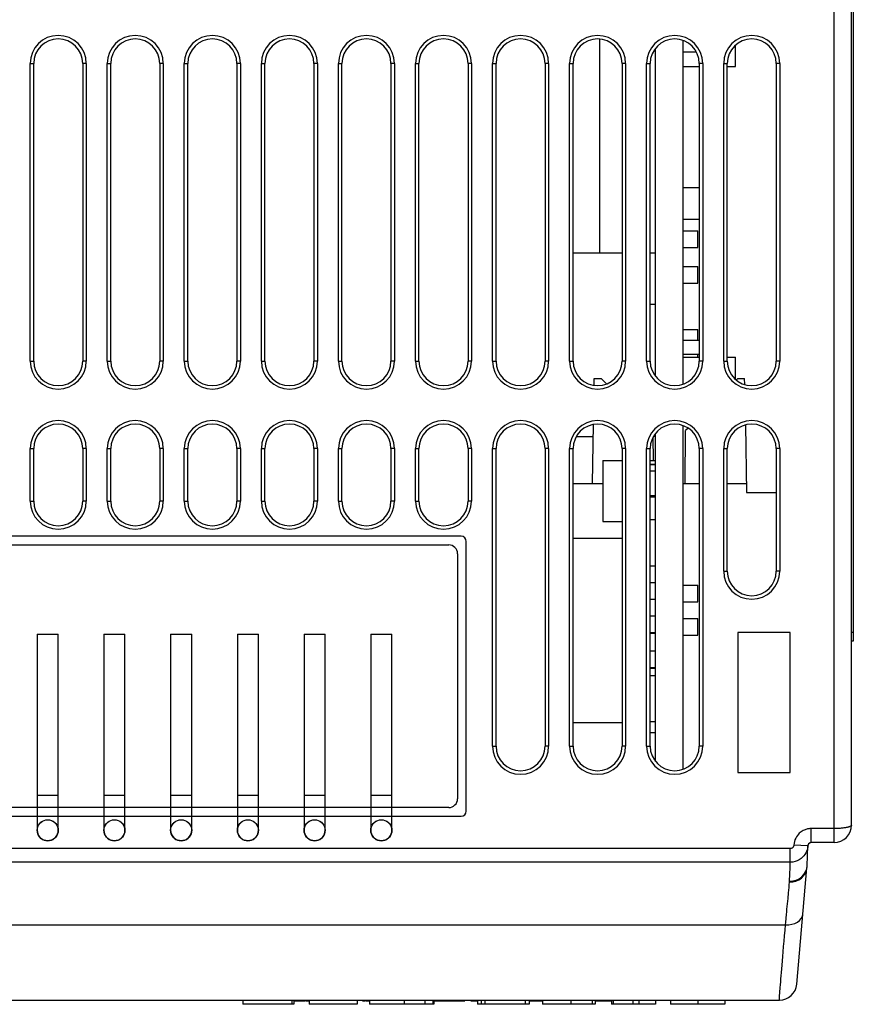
# Model space of a CAD drawing. Extents: x -840 to -217, y -121 to 557.
# Tile 2 of 145: x -584 to -537, y -121 to -65. Entities that reach past the tile are written whole.
import ezdxf

# ---------------------------------------------------------------- set-up
doc = ezdxf.new("R2010")
doc.units = 0
doc.header["$LTSCALE"] = 23.1
doc.layers.add('R912005577_AM_0', color=7, linetype='CONTINUOUS')

msp = doc.modelspace()

# ---------------------------------------------------------------- linework, layer by layer
at = {"layer": 'R912005577_AM_0', "color": 7}
for p, q in [((-537.637, -111.714), (-537.637, -14.714)), ((-536.637, -110.714), (-536.637, -14.714)), ((-536.537, -60.214), (-536.537, -100.214)), ((-551.037, -65.823), (-551.037, -78.034)), ((-551.037, -65.823), (-551.037, -78.034)), ((-547.837, -85.074), (-547.837, -66.353)), ((-547.837, -85.074), (-547.837, -66.353)), ((-546.267, -65.896), (-546.267, -85.532)), ((-546.267, -65.896), (-546.267, -85.532)), ((-543.267, -67.384), (-543.267, -66.171)), ((-546.267, -66.559), (-545.557, -66.559)), ((-545.557, -66.468), (-545.557, -66.559)), ((-583.537, -84.214), (-583.537, -67.214)), ((-583.537, -67.214), (-583.337, -67.214)), ((-583.337, -84.214), (-583.337, -67.214)), ((-580.337, -67.214), (-580.537, -67.214)), ((-580.537, -67.214), (-580.537, -84.214)), ((-580.337, -67.214), (-580.337, -84.214)), ((-579.137, -67.214), (-578.937, -67.214)), ((-579.137, -84.214), (-579.137, -67.214)), ((-578.937, -84.214), (-578.937, -67.214)), ((-575.937, -67.214), (-576.137, -67.214)), ((-576.137, -67.214), (-576.137, -84.214)), ((-575.937, -67.214), (-575.937, -84.214)), ((-574.737, -67.214), (-574.537, -67.214)), ((-574.737, -84.214), (-574.737, -67.214)), ((-574.537, -84.214), (-574.537, -67.214)), ((-571.537, -67.214), (-571.737, -67.214)), ((-571.737, -67.214), (-571.737, -84.214)), ((-571.537, -67.214), (-571.537, -84.214)), ((-570.337, -67.214), (-570.137, -67.214)), ((-570.337, -84.214), (-570.337, -67.214)), ((-570.137, -84.214), (-570.137, -67.214)), ((-567.137, -67.214), (-567.337, -67.214)), ((-567.337, -67.214), (-567.337, -84.214)), ((-567.137, -67.214), (-567.137, -84.214)), ((-565.937, -67.214), (-565.737, -67.214)), ((-565.937, -84.214), (-565.937, -67.214)), ((-565.737, -84.214), (-565.737, -67.214)), ((-562.737, -67.214), (-562.937, -67.214)), ((-562.937, -67.214), (-562.937, -84.214)), ((-562.737, -67.214), (-562.737, -84.214)), ((-561.537, -67.214), (-561.337, -67.214)), ((-561.537, -84.214), (-561.537, -67.214)), ((-561.337, -84.214), (-561.337, -67.214)), ((-558.337, -67.214), (-558.537, -67.214)), ((-558.537, -67.214), (-558.537, -84.214)), ((-558.337, -67.214), (-558.337, -84.214)), ((-557.137, -67.214), (-556.937, -67.214)), ((-557.137, -84.214), (-557.137, -67.214)), ((-556.937, -84.214), (-556.937, -67.214)), ((-553.937, -67.214), (-554.137, -67.214)), ((-554.137, -67.214), (-554.137, -84.214)), ((-553.937, -67.214), (-553.937, -84.214)), ((-552.737, -67.214), (-552.537, -67.214)), ((-552.737, -84.214), (-552.737, -67.214)), ((-552.537, -84.214), (-552.537, -67.214)), ((-549.537, -67.214), (-549.737, -67.214)), ((-549.737, -67.214), (-549.737, -84.214)), ((-549.537, -67.214), (-549.537, -84.214)), ((-548.337, -67.214), (-548.137, -67.214)), ((-548.337, -84.214), (-548.337, -67.214)), ((-548.137, -84.214), (-548.137, -67.214)), ((-546.267, -67.384), (-545.337, -67.384)), ((-545.137, -67.214), (-545.337, -67.214)), ((-545.337, -67.214), (-545.337, -84.214)), ((-545.137, -67.214), (-545.137, -84.214)), ((-543.937, -67.214), (-543.737, -67.214)), ((-543.937, -84.214), (-543.937, -67.214)), ((-543.737, -84.214), (-543.737, -67.214)), ((-543.737, -67.384), (-543.267, -67.384)), ((-540.737, -67.214), (-540.937, -67.214)), ((-540.937, -67.214), (-540.937, -84.214)), ((-540.737, -67.214), (-540.737, -84.214)), ((-545.337, -74.314), (-546.267, -74.314)), ((-546.267, -76.114), (-545.337, -76.114)), ((-546.267, -76.778), (-545.417, -76.778)), ((-545.417, -77.728), (-545.417, -76.778)), ((-552.537, -78.034), (-551.037, -78.034)), ((-552.537, -78.034), (-551.037, -78.034)), ((-551.037, -78.034), (-549.737, -78.034)), ((-551.037, -78.034), (-549.737, -78.034)), ((-548.137, -78.034), (-547.837, -78.034)), ((-548.137, -78.034), (-547.837, -78.034)), ((-546.267, -77.728), (-545.417, -77.728)), ((-546.267, -78.809), (-545.417, -78.809)), ((-545.417, -79.759), (-545.417, -78.809)), ((-546.267, -79.759), (-545.417, -79.759)), ((-548.137, -80.959), (-547.837, -80.959)), ((-546.267, -82.409), (-545.417, -82.409)), ((-545.417, -83.034), (-545.417, -82.409)), ((-545.337, -83.034), (-546.267, -83.034)), ((-583.537, -84.214), (-583.337, -84.214)), ((-580.337, -84.214), (-580.537, -84.214)), ((-579.137, -84.214), (-578.937, -84.214)), ((-575.937, -84.214), (-576.137, -84.214)), ((-574.737, -84.214), (-574.537, -84.214)), ((-571.537, -84.214), (-571.737, -84.214)), ((-570.337, -84.214), (-570.137, -84.214)), ((-567.137, -84.214), (-567.337, -84.214)), ((-565.937, -84.214), (-565.737, -84.214)), ((-562.737, -84.214), (-562.937, -84.214)), ((-561.537, -84.214), (-561.337, -84.214)), ((-558.337, -84.214), (-558.537, -84.214)), ((-557.137, -84.214), (-556.937, -84.214)), ((-553.937, -84.214), (-554.137, -84.214)), ((-552.737, -84.214), (-552.537, -84.214)), ((-549.537, -84.214), (-549.737, -84.214)), ((-548.337, -84.214), (-548.137, -84.214)), ((-545.337, -83.834), (-546.267, -83.834)), ((-546.267, -83.984), (-545.337, -83.984)), ((-545.417, -83.984), (-545.417, -83.834)), ((-545.137, -84.214), (-545.337, -84.214)), ((-543.937, -84.214), (-543.737, -84.214)), ((-543.737, -83.984), (-543.267, -83.984)), ((-543.267, -85.256), (-543.267, -83.984)), ((-540.737, -84.214), (-540.937, -84.214)), ((-551.339, -85.596), (-551.333, -85.214)), ((-551.333, -85.214), (-550.937, -85.214)), ((-550.633, -85.518), (-550.937, -85.214)), ((-543.137, -85.214), (-543.221, -85.298)), ((-543.137, -85.214), (-542.742, -85.214)), ((-542.736, -85.551), (-542.742, -85.214)), ((-551.437, -91.214), (-551.378, -87.835)), ((-546.267, -87.896), (-546.267, -107.532)), ((-546.267, -87.896), (-546.267, -107.532)), ((-546.137, -91.214), (-546.111, -88.187)), ((-545.971, -88.048), (-546.111, -88.187)), ((-542.696, -87.866), (-542.629, -91.714)), ((-552.35, -88.514), (-551.39, -88.514)), ((-552.35, -88.514), (-551.39, -88.514)), ((-547.949, -89.885), (-547.961, -88.537)), ((-547.943, -88.504), (-547.837, -88.504)), ((-547.915, -88.464), (-547.837, -88.464)), ((-547.837, -107.074), (-547.837, -88.353)), ((-547.837, -107.074), (-547.837, -88.353)), ((-583.537, -89.214), (-583.337, -89.214)), ((-583.537, -92.214), (-583.537, -89.214)), ((-583.337, -92.214), (-583.337, -89.214)), ((-580.337, -89.214), (-580.537, -89.214)), ((-580.537, -89.214), (-580.537, -92.214)), ((-580.337, -89.214), (-580.337, -92.214)), ((-579.137, -89.214), (-578.937, -89.214)), ((-579.137, -92.214), (-579.137, -89.214)), ((-578.937, -92.214), (-578.937, -89.214)), ((-575.937, -89.214), (-576.137, -89.214)), ((-576.137, -89.214), (-576.137, -92.214)), ((-575.937, -89.214), (-575.937, -92.214)), ((-574.737, -89.214), (-574.537, -89.214)), ((-574.737, -92.214), (-574.737, -89.214)), ((-574.537, -92.214), (-574.537, -89.214)), ((-571.537, -89.214), (-571.737, -89.214)), ((-571.737, -89.214), (-571.737, -92.214)), ((-571.537, -89.214), (-571.537, -92.214)), ((-570.337, -89.214), (-570.137, -89.214)), ((-570.337, -92.214), (-570.337, -89.214)), ((-570.137, -92.214), (-570.137, -89.214)), ((-567.137, -89.214), (-567.337, -89.214)), ((-567.337, -89.214), (-567.337, -92.214)), ((-567.137, -89.214), (-567.137, -92.214)), ((-565.937, -89.214), (-565.737, -89.214)), ((-565.937, -92.214), (-565.937, -89.214)), ((-565.737, -92.214), (-565.737, -89.214)), ((-562.737, -89.214), (-562.937, -89.214)), ((-562.937, -89.214), (-562.937, -92.214)), ((-562.737, -89.214), (-562.737, -92.214)), ((-561.537, -89.214), (-561.337, -89.214)), ((-561.537, -92.214), (-561.537, -89.214)), ((-561.337, -92.214), (-561.337, -89.214)), ((-558.337, -89.214), (-558.537, -89.214)), ((-558.537, -89.214), (-558.537, -92.214)), ((-558.337, -89.214), (-558.337, -92.214)), ((-557.137, -89.214), (-556.937, -89.214)), ((-557.137, -106.214), (-557.137, -89.214)), ((-556.937, -106.214), (-556.937, -89.214)), ((-553.937, -89.214), (-554.137, -89.214)), ((-554.137, -89.214), (-554.137, -106.214)), ((-553.937, -89.214), (-553.937, -106.214)), ((-552.737, -89.214), (-552.537, -89.214)), ((-552.737, -106.214), (-552.737, -89.214)), ((-552.537, -106.214), (-552.537, -89.214)), ((-549.537, -89.214), (-549.737, -89.214)), ((-549.737, -89.214), (-549.737, -106.214)), ((-549.537, -89.214), (-549.537, -106.214)), ((-548.337, -89.214), (-548.137, -89.214)), ((-548.337, -106.214), (-548.337, -89.214)), ((-548.137, -106.214), (-548.137, -89.214)), ((-545.137, -89.214), (-545.337, -89.214)), ((-545.337, -89.214), (-545.337, -106.214)), ((-545.137, -89.214), (-545.137, -106.214)), ((-543.937, -89.214), (-543.737, -89.214)), ((-543.937, -96.214), (-543.937, -89.214)), ((-543.737, -96.214), (-543.737, -89.214)), ((-540.737, -89.214), (-540.937, -89.214)), ((-540.937, -89.214), (-540.937, -96.214)), ((-540.737, -89.214), (-540.737, -96.214)), ((-550.837, -89.884), (-549.737, -89.884)), ((-550.837, -89.884), (-550.837, -93.384)), ((-548.137, -89.884), (-547.837, -89.884)), ((-548.137, -90.109), (-547.837, -90.109)), ((-548.137, -90.119), (-547.837, -90.119)), ((-548.137, -90.119), (-547.837, -90.119)), ((-548.137, -90.484), (-547.837, -90.484)), ((-552.537, -91.214), (-550.837, -91.214)), ((-546.267, -91.214), (-545.337, -91.214)), ((-543.737, -91.214), (-542.637, -91.214)), ((-583.537, -92.214), (-583.337, -92.214)), ((-580.337, -92.214), (-580.537, -92.214)), ((-579.137, -92.214), (-578.937, -92.214)), ((-575.937, -92.214), (-576.137, -92.214)), ((-574.737, -92.214), (-574.537, -92.214)), ((-571.537, -92.214), (-571.737, -92.214)), ((-570.337, -92.214), (-570.137, -92.214)), ((-567.137, -92.214), (-567.337, -92.214)), ((-565.937, -92.214), (-565.737, -92.214)), ((-562.737, -92.214), (-562.937, -92.214)), ((-561.537, -92.214), (-561.337, -92.214)), ((-558.337, -92.214), (-558.537, -92.214)), ((-548.137, -91.884), (-547.837, -91.884)), ((-548.137, -91.959), (-547.837, -91.959)), ((-548.137, -91.97), (-547.837, -91.97)), ((-542.629, -91.714), (-540.937, -91.714)), ((-548.137, -93.264), (-547.837, -93.264)), ((-548.137, -93.264), (-547.837, -93.264)), ((-550.837, -93.384), (-549.737, -93.384)), ((-558.937, -94.214), (-609.337, -94.214)), ((-552.537, -94.334), (-549.737, -94.334)), ((-608.637, -94.714), (-559.637, -94.714)), ((-558.637, -109.914), (-558.637, -94.514)), ((-559.137, -95.214), (-559.137, -109.214)), ((-548.137, -95.904), (-547.837, -95.904)), ((-548.137, -95.904), (-547.837, -95.904)), ((-543.937, -96.214), (-543.737, -96.214)), ((-540.737, -96.214), (-540.937, -96.214)), ((-548.137, -96.859), (-547.837, -96.859)), ((-548.137, -96.859), (-547.837, -96.859)), ((-546.267, -97.009), (-545.417, -97.009)), ((-546.267, -97.009), (-545.417, -97.009)), ((-545.417, -97.959), (-545.417, -97.009)), ((-545.417, -97.959), (-545.417, -97.009)), ((-548.137, -97.809), (-547.837, -97.809)), ((-548.137, -97.809), (-547.837, -97.809)), ((-546.267, -97.959), (-545.417, -97.959)), ((-546.267, -97.959), (-545.417, -97.959)), ((-548.137, -98.759), (-547.837, -98.759)), ((-546.267, -98.909), (-545.417, -98.909)), ((-546.267, -98.909), (-545.417, -98.909)), ((-545.417, -99.859), (-545.417, -98.909)), ((-545.417, -99.859), (-545.417, -98.909)), ((-583.137, -99.814), (-581.937, -99.814)), ((-583.137, -99.814), (-583.137, -111.014)), ((-581.937, -111.014), (-581.937, -99.814)), ((-579.327, -99.814), (-578.127, -99.814)), ((-579.327, -99.814), (-579.327, -111.014)), ((-578.127, -111.014), (-578.127, -99.814)), ((-575.517, -99.814), (-574.317, -99.814)), ((-575.517, -99.814), (-575.517, -111.014)), ((-574.317, -111.014), (-574.317, -99.814)), ((-571.707, -99.814), (-570.507, -99.814)), ((-571.707, -99.814), (-571.707, -111.014)), ((-570.507, -111.014), (-570.507, -99.814)), ((-567.897, -99.814), (-566.697, -99.814)), ((-567.897, -99.814), (-567.897, -111.014)), ((-566.697, -111.014), (-566.697, -99.814)), ((-564.087, -99.814), (-562.887, -99.814)), ((-564.087, -99.814), (-564.087, -111.014)), ((-562.887, -111.014), (-562.887, -99.814)), ((-548.137, -99.709), (-547.837, -99.709)), ((-548.137, -99.759), (-547.837, -99.759)), ((-546.267, -99.859), (-545.417, -99.859)), ((-546.267, -99.859), (-545.417, -99.859)), ((-540.137, -99.714), (-543.137, -99.714)), ((-543.137, -99.714), (-543.137, -107.714)), ((-540.137, -107.714), (-540.137, -99.714)), ((-536.537, -99.714), (-536.637, -99.714)), ((-536.537, -100.214), (-536.637, -100.214)), ((-548.137, -100.759), (-547.837, -100.759)), ((-548.137, -101.709), (-547.837, -101.709)), ((-548.137, -101.759), (-547.837, -101.759)), ((-548.137, -102.164), (-547.837, -102.164)), ((-548.137, -102.164), (-547.837, -102.164)), ((-552.537, -104.864), (-549.737, -104.864)), ((-548.137, -104.804), (-547.837, -104.804)), ((-548.137, -104.804), (-547.837, -104.804)), ((-548.137, -105.434), (-547.837, -105.434)), ((-557.137, -106.214), (-556.937, -106.214)), ((-553.937, -106.214), (-554.137, -106.214)), ((-552.737, -106.214), (-552.537, -106.214)), ((-549.537, -106.214), (-549.737, -106.214)), ((-548.337, -106.214), (-548.137, -106.214)), ((-545.137, -106.214), (-545.337, -106.214)), ((-543.137, -107.714), (-540.137, -107.714)), ((-583.137, -109.014), (-581.938, -109.014)), ((-579.327, -109.014), (-578.128, -109.014)), ((-575.517, -109.014), (-574.318, -109.014)), ((-571.707, -109.014), (-570.508, -109.014)), ((-567.897, -109.014), (-566.698, -109.014)), ((-564.087, -109.014), (-562.888, -109.014)), ((-609.337, -110.214), (-558.937, -110.214)), ((-559.637, -109.714), (-608.637, -109.714)), ((-537.637, -110.914), (-538.936, -110.914)), ((-538.936, -111.714), (-538.936, -110.914)), ((-539.136, -111.903), (-539.935, -111.86)), ((-539.175, -113.043), (-539.136, -111.907)), ((-537.637, -111.714), (-538.936, -111.714)), ((-540.135, -112.053), (-628.14, -112.053)), ((-540.135, -112.836), (-540.135, -112.053)), ((-540.135, -112.836), (-628.14, -112.836)), ((-540.141, -113.003), (-540.135, -112.836)), ((-540.175, -113.92), (-540.16, -113.527)), ((-539.764, -119.801), (-539.182, -113.148)), ((-539.2, -113.217), (-539.175, -113.043)), ((-540.266, -114.902), (-540.236, -114.59)), ((-540.236, -114.59), (-540.207, -114.277)), ((-540.295, -115.213), (-540.266, -114.902)), ((-540.396, -116.267), (-540.353, -115.821)), ((-540.41, -116.414), (-540.396, -116.267)), ((-627.865, -116.414), (-540.41, -116.414)), ((-540.743, -120.492), (-540.725, -120.269)), ((-540.725, -120.269), (-540.704, -119.99)), ((-627.514, -120.714), (-540.76, -120.714)), ((-571.387, -120.714), (-571.387, -120.951)), ((-568.59, -120.714), (-568.59, -120.951)), ((-568.48, -120.714), (-568.48, -120.951)), ((-567.813, -120.764), (-568.48, -120.764)), ((-567.599, -120.764), (-567.788, -120.764)), ((-567.599, -120.714), (-567.599, -120.951)), ((-564.858, -120.714), (-564.858, -120.951)), ((-564.391, -120.764), (-564.565, -120.764)), ((-564.16, -120.764), (-564.358, -120.764)), ((-564.16, -120.714), (-564.16, -120.951)), ((-562.19, -120.714), (-562.19, -120.951)), ((-560.996, -120.714), (-560.996, -120.951)), ((-560.538, -120.714), (-560.538, -120.951)), ((-560.489, -120.714), (-560.489, -120.951)), ((-558.718, -120.764), (-560.489, -120.764)), ((-557.993, -120.764), (-558.369, -120.764)), ((-557.993, -120.714), (-557.993, -120.951)), ((-557.785, -120.714), (-557.785, -120.951)), ((-557.583, -120.714), (-557.583, -120.951)), ((-555.27, -120.714), (-555.27, -120.951)), ((-555.049, -120.714), (-555.049, -120.951)), ((-554.288, -120.764), (-555.049, -120.764)), ((-554.285, -120.714), (-554.285, -120.951)), ((-552.675, -120.714), (-552.675, -120.951)), ((-551.439, -120.714), (-551.439, -120.951)), ((-551.28, -120.714), (-551.28, -120.951)), ((-550.35, -120.764), (-551.28, -120.764)), ((-550.35, -120.714), (-550.35, -120.951)), ((-550.246, -120.714), (-550.246, -120.951)), ((-549.12, -120.714), (-549.12, -120.951)), ((-548.79, -120.714), (-548.79, -120.951)), ((-547.823, -120.714), (-547.823, -120.951)), ((-546.979, -120.714), (-546.979, -120.951)), ((-545.424, -120.714), (-545.424, -120.951)), ((-543.87, -120.714), (-543.87, -120.951)), ((-568.48, -120.951), (-571.387, -120.951)), ((-564.858, -120.951), (-567.599, -120.951)), ((-560.489, -120.951), (-564.16, -120.951)), ((-555.049, -120.951), (-557.993, -120.951)), ((-551.28, -120.951), (-554.285, -120.951)), ((-547.823, -120.951), (-550.35, -120.951)), ((-543.87, -120.951), (-546.979, -120.951))]:
    msp.add_line(p, q, dxfattribs=at)
for points in [[(-582.537, -111.614), (-582.641, -111.604), (-582.742, -111.577), (-582.837, -111.533), (-582.923, -111.473), (-582.997, -111.4), (-583.056, -111.314), (-583.1, -111.219), (-583.128, -111.118), (-583.137, -111.014), (-583.128, -110.91), (-583.1, -110.809), (-583.056, -110.714), (-582.997, -110.628), (-582.923, -110.554), (-582.837, -110.495), (-582.742, -110.451), (-582.641, -110.423), (-582.537, -110.414)], [(-583.137, -111.014), (-583.129, -110.913), (-583.103, -110.815), (-583.06, -110.721), (-583.002, -110.634), (-582.929, -110.559), (-582.842, -110.498), (-582.746, -110.452), (-582.643, -110.424), (-582.537, -110.414)], [(-582.537, -110.414), (-582.433, -110.423), (-582.332, -110.451), (-582.238, -110.495), (-582.152, -110.554), (-582.078, -110.628), (-582.018, -110.714), (-581.974, -110.809), (-581.947, -110.91), (-581.937, -111.014), (-581.947, -111.118), (-581.974, -111.219), (-582.018, -111.314), (-582.078, -111.4), (-582.152, -111.473), (-582.238, -111.533), (-582.332, -111.577), (-582.433, -111.604), (-582.537, -111.614)], [(-582.537, -110.414), (-582.431, -110.424), (-582.328, -110.452), (-582.232, -110.498), (-582.146, -110.559), (-582.073, -110.634), (-582.015, -110.72), (-581.972, -110.815), (-581.946, -110.913), (-581.937, -111.014)], [(-578.727, -111.614), (-578.831, -111.604), (-578.932, -111.577), (-579.027, -111.533), (-579.113, -111.473), (-579.187, -111.4), (-579.246, -111.314), (-579.29, -111.219), (-579.318, -111.118), (-579.327, -111.014), (-579.318, -110.91), (-579.29, -110.809), (-579.246, -110.714), (-579.187, -110.628), (-579.113, -110.554), (-579.027, -110.495), (-578.932, -110.451), (-578.831, -110.423), (-578.727, -110.414)], [(-579.327, -111.014), (-579.319, -110.913), (-579.293, -110.815), (-579.25, -110.721), (-579.192, -110.634), (-579.119, -110.559), (-579.032, -110.498), (-578.936, -110.452), (-578.833, -110.424), (-578.727, -110.414)], [(-578.727, -110.414), (-578.623, -110.423), (-578.522, -110.451), (-578.428, -110.495), (-578.342, -110.554), (-578.268, -110.628), (-578.208, -110.714), (-578.164, -110.809), (-578.137, -110.91), (-578.127, -111.014), (-578.137, -111.118), (-578.164, -111.219), (-578.208, -111.314), (-578.268, -111.4), (-578.342, -111.473), (-578.428, -111.533), (-578.522, -111.577), (-578.623, -111.604), (-578.727, -111.614)], [(-578.727, -110.414), (-578.621, -110.424), (-578.518, -110.452), (-578.422, -110.498), (-578.336, -110.559), (-578.263, -110.634), (-578.205, -110.72), (-578.162, -110.815), (-578.136, -110.913), (-578.127, -111.014)], [(-574.917, -111.614), (-575.021, -111.604), (-575.122, -111.577), (-575.217, -111.533), (-575.303, -111.473), (-575.377, -111.4), (-575.436, -111.314), (-575.48, -111.219), (-575.508, -111.118), (-575.517, -111.014), (-575.508, -110.91), (-575.48, -110.809), (-575.436, -110.714), (-575.377, -110.628), (-575.303, -110.554), (-575.217, -110.495), (-575.122, -110.451), (-575.021, -110.423), (-574.917, -110.414)], [(-575.517, -111.014), (-575.509, -110.913), (-575.483, -110.815), (-575.44, -110.721), (-575.382, -110.634), (-575.309, -110.559), (-575.222, -110.498), (-575.126, -110.452), (-575.023, -110.424), (-574.917, -110.414)], [(-574.917, -110.414), (-574.813, -110.423), (-574.712, -110.451), (-574.618, -110.495), (-574.532, -110.554), (-574.458, -110.628), (-574.398, -110.714), (-574.354, -110.809), (-574.327, -110.91), (-574.317, -111.014), (-574.327, -111.118), (-574.354, -111.219), (-574.398, -111.314), (-574.458, -111.4), (-574.532, -111.473), (-574.618, -111.533), (-574.712, -111.577), (-574.813, -111.604), (-574.917, -111.614)], [(-574.917, -110.414), (-574.811, -110.424), (-574.708, -110.452), (-574.612, -110.498), (-574.526, -110.559), (-574.453, -110.634), (-574.395, -110.72), (-574.352, -110.815), (-574.326, -110.913), (-574.317, -111.014)], [(-571.107, -111.614), (-571.211, -111.604), (-571.312, -111.577), (-571.407, -111.533), (-571.493, -111.473), (-571.567, -111.4), (-571.626, -111.314), (-571.67, -111.219), (-571.698, -111.118), (-571.707, -111.014), (-571.698, -110.91), (-571.67, -110.809), (-571.626, -110.714), (-571.567, -110.628), (-571.493, -110.554), (-571.407, -110.495), (-571.312, -110.451), (-571.211, -110.423), (-571.107, -110.414)], [(-571.707, -111.014), (-571.699, -110.913), (-571.673, -110.815), (-571.63, -110.721), (-571.572, -110.634), (-571.499, -110.559), (-571.412, -110.498), (-571.316, -110.452), (-571.213, -110.424), (-571.107, -110.414)], [(-571.107, -110.414), (-571.003, -110.423), (-570.902, -110.451), (-570.808, -110.495), (-570.722, -110.554), (-570.648, -110.628), (-570.588, -110.714), (-570.544, -110.809), (-570.517, -110.91), (-570.507, -111.014), (-570.517, -111.118), (-570.544, -111.219), (-570.588, -111.314), (-570.648, -111.4), (-570.722, -111.473), (-570.808, -111.533), (-570.902, -111.577), (-571.003, -111.604), (-571.107, -111.614)], [(-571.107, -110.414), (-571.001, -110.424), (-570.898, -110.452), (-570.802, -110.498), (-570.716, -110.559), (-570.643, -110.634), (-570.585, -110.72), (-570.542, -110.815), (-570.516, -110.913), (-570.507, -111.014)], [(-567.297, -111.614), (-567.401, -111.604), (-567.502, -111.577), (-567.597, -111.533), (-567.683, -111.473), (-567.757, -111.4), (-567.816, -111.314), (-567.86, -111.219), (-567.888, -111.118), (-567.897, -111.014), (-567.888, -110.91), (-567.86, -110.809), (-567.816, -110.714), (-567.757, -110.628), (-567.683, -110.554), (-567.597, -110.495), (-567.502, -110.451), (-567.401, -110.423), (-567.297, -110.414)], [(-567.897, -111.014), (-567.889, -110.913), (-567.863, -110.815), (-567.82, -110.721), (-567.762, -110.634), (-567.689, -110.559), (-567.602, -110.498), (-567.506, -110.452), (-567.403, -110.424), (-567.297, -110.414)], [(-567.297, -110.414), (-567.193, -110.423), (-567.092, -110.451), (-566.998, -110.495), (-566.912, -110.554), (-566.838, -110.628), (-566.778, -110.714), (-566.734, -110.809), (-566.707, -110.91), (-566.697, -111.014), (-566.707, -111.118), (-566.734, -111.219), (-566.778, -111.314), (-566.838, -111.4), (-566.912, -111.473), (-566.998, -111.533), (-567.092, -111.577), (-567.193, -111.604), (-567.297, -111.614)], [(-567.297, -110.414), (-567.191, -110.424), (-567.088, -110.452), (-566.992, -110.498), (-566.906, -110.559), (-566.833, -110.634), (-566.775, -110.72), (-566.732, -110.815), (-566.706, -110.913), (-566.697, -111.014)], [(-563.487, -111.614), (-563.591, -111.604), (-563.692, -111.577), (-563.787, -111.533), (-563.873, -111.473), (-563.947, -111.4), (-564.006, -111.314), (-564.05, -111.219), (-564.078, -111.118), (-564.087, -111.014), (-564.078, -110.91), (-564.05, -110.809), (-564.006, -110.714), (-563.947, -110.628), (-563.873, -110.554), (-563.787, -110.495), (-563.692, -110.451), (-563.591, -110.423), (-563.487, -110.414)], [(-564.087, -111.014), (-564.079, -110.913), (-564.053, -110.815), (-564.01, -110.721), (-563.952, -110.634), (-563.879, -110.559), (-563.792, -110.498), (-563.696, -110.452), (-563.593, -110.424), (-563.487, -110.414)], [(-563.487, -110.414), (-563.383, -110.423), (-563.282, -110.451), (-563.188, -110.495), (-563.102, -110.554), (-563.028, -110.628), (-562.968, -110.714), (-562.924, -110.809), (-562.897, -110.91), (-562.887, -111.014), (-562.897, -111.118), (-562.924, -111.219), (-562.968, -111.314), (-563.028, -111.4), (-563.102, -111.473), (-563.188, -111.533), (-563.282, -111.577), (-563.383, -111.604), (-563.487, -111.614)], [(-563.487, -110.414), (-563.381, -110.424), (-563.278, -110.452), (-563.182, -110.498), (-563.096, -110.559), (-563.023, -110.634), (-562.965, -110.72), (-562.922, -110.815), (-562.896, -110.913), (-562.887, -111.014)], [(-536.637, -110.714), (-536.639, -110.726), (-536.645, -110.738), (-536.654, -110.75), (-536.667, -110.762), (-536.683, -110.774), (-536.704, -110.785), (-536.727, -110.797), (-536.755, -110.808), (-536.785, -110.819), (-536.819, -110.829), (-536.855, -110.838), (-536.894, -110.848), (-536.936, -110.856), (-536.98, -110.865), (-537.027, -110.872), (-537.076, -110.879), (-537.127, -110.886), (-537.179, -110.892), (-537.233, -110.897), (-537.289, -110.901), (-537.345, -110.905), (-537.402, -110.908), (-537.46, -110.911), (-537.518, -110.912), (-537.578, -110.913), (-537.637, -110.914)], [(-583.137, -111.014), (-583.128, -111.114), (-583.102, -111.213), (-583.06, -111.307), (-583.002, -111.394), (-582.929, -111.469), (-582.843, -111.53), (-582.747, -111.575), (-582.644, -111.604), (-582.537, -111.614)], [(-582.537, -111.614), (-582.431, -111.604), (-582.328, -111.576), (-582.232, -111.53), (-582.146, -111.469), (-582.073, -111.393), (-582.014, -111.307), (-581.972, -111.213), (-581.946, -111.114), (-581.937, -111.014)], [(-579.327, -111.014), (-579.318, -111.114), (-579.292, -111.213), (-579.25, -111.307), (-579.192, -111.394), (-579.119, -111.469), (-579.033, -111.53), (-578.937, -111.575), (-578.834, -111.604), (-578.727, -111.614)], [(-578.727, -111.614), (-578.621, -111.604), (-578.518, -111.576), (-578.422, -111.53), (-578.336, -111.469), (-578.263, -111.393), (-578.204, -111.307), (-578.162, -111.213), (-578.136, -111.114), (-578.127, -111.014)], [(-575.517, -111.014), (-575.508, -111.114), (-575.482, -111.213), (-575.44, -111.307), (-575.382, -111.394), (-575.309, -111.469), (-575.223, -111.53), (-575.127, -111.575), (-575.024, -111.604), (-574.917, -111.614)], [(-574.917, -111.614), (-574.811, -111.604), (-574.708, -111.576), (-574.612, -111.53), (-574.526, -111.469), (-574.453, -111.393), (-574.394, -111.307), (-574.352, -111.213), (-574.326, -111.114), (-574.317, -111.014)], [(-571.707, -111.014), (-571.698, -111.114), (-571.672, -111.213), (-571.63, -111.307), (-571.572, -111.394), (-571.499, -111.469), (-571.413, -111.53), (-571.317, -111.575), (-571.214, -111.604), (-571.107, -111.614)], [(-571.107, -111.614), (-571.001, -111.604), (-570.898, -111.576), (-570.802, -111.53), (-570.716, -111.469), (-570.643, -111.393), (-570.584, -111.307), (-570.542, -111.213), (-570.516, -111.114), (-570.507, -111.014)], [(-567.897, -111.014), (-567.888, -111.114), (-567.862, -111.213), (-567.82, -111.307), (-567.762, -111.394), (-567.689, -111.469), (-567.603, -111.53), (-567.507, -111.575), (-567.404, -111.604), (-567.297, -111.614)], [(-567.297, -111.614), (-567.191, -111.604), (-567.088, -111.576), (-566.992, -111.53), (-566.906, -111.469), (-566.833, -111.393), (-566.774, -111.307), (-566.732, -111.213), (-566.706, -111.114), (-566.697, -111.014)], [(-564.087, -111.014), (-564.078, -111.114), (-564.052, -111.213), (-564.01, -111.307), (-563.952, -111.394), (-563.879, -111.469), (-563.793, -111.53), (-563.697, -111.575), (-563.594, -111.604), (-563.487, -111.614)], [(-563.487, -111.614), (-563.381, -111.604), (-563.278, -111.576), (-563.182, -111.53), (-563.096, -111.469), (-563.023, -111.393), (-562.964, -111.307), (-562.922, -111.213), (-562.896, -111.114), (-562.887, -111.014)], [(-538.936, -110.914), (-538.975, -110.915), (-539.015, -110.917), (-539.057, -110.921), (-539.1, -110.927), (-539.145, -110.936), (-539.192, -110.947), (-539.24, -110.961), (-539.291, -110.979), (-539.343, -111), (-539.396, -111.026), (-539.452, -111.057), (-539.508, -111.093), (-539.564, -111.136), (-539.621, -111.185), (-539.676, -111.241), (-539.73, -111.305), (-539.78, -111.378), (-539.826, -111.458), (-539.867, -111.548), (-539.899, -111.645), (-539.922, -111.749), (-539.935, -111.86)], [(-539.935, -111.86), (-539.936, -111.875), (-539.939, -111.892), (-539.943, -111.908), (-539.949, -111.925), (-539.957, -111.943), (-539.967, -111.96), (-539.979, -111.978), (-539.994, -111.994), (-540.012, -112.01), (-540.032, -112.024), (-540.055, -112.036), (-540.08, -112.045), (-540.106, -112.051), (-540.135, -112.053)], [(-539.136, -111.903), (-539.143, -111.978), (-539.156, -112.056)], [(-539, -111.724), (-539.007, -111.727), (-539.017, -111.731), (-539.028, -111.736), (-539.039, -111.742), (-539.05, -111.75), (-539.062, -111.758), (-539.073, -111.768), (-539.084, -111.779), (-539.095, -111.792), (-539.105, -111.807), (-539.114, -111.823), (-539.122, -111.841), (-539.129, -111.86), (-539.133, -111.881), (-539.136, -111.903)], [(-539.136, -111.903), (-539.136, -111.904), (-539.136, -111.905), (-539.136, -111.906), (-539.136, -111.907)], [(-538.936, -111.714), (-538.944, -111.714), (-538.952, -111.714), (-538.96, -111.715), (-538.969, -111.717), (-538.978, -111.718), (-538.987, -111.72), (-538.997, -111.723), (-539, -111.724)], [(-539.207, -112.219), (-539.246, -112.303), (-539.296, -112.387), (-539.357, -112.471), (-539.431, -112.552)], [(-539.156, -112.056), (-539.177, -112.136), (-539.207, -112.219)], [(-540.149, -113.228), (-540.146, -113.145), (-540.141, -113.003)], [(-539.431, -112.552), (-539.519, -112.628), (-539.62, -112.696), (-539.735, -112.754), (-539.86, -112.799), (-539.994, -112.827), (-540.135, -112.836)], [(-540.178, -113.969), (-539.993, -113.956), (-539.814, -113.912), (-539.648, -113.839), (-539.5, -113.738), (-539.376, -113.614), (-539.279, -113.471), (-539.214, -113.314), (-539.182, -113.148)], [(-540.16, -113.527), (-540.156, -113.418), (-540.149, -113.228)], [(-539.479, -113.667), (-539.355, -113.535), (-539.26, -113.383), (-539.2, -113.217)], [(-540.207, -114.277), (-540.192, -114.122), (-540.178, -113.969)], [(-540.178, -113.969), (-540.177, -113.957), (-540.176, -113.945), (-540.175, -113.932), (-540.175, -113.92)], [(-540.175, -113.92), (-539.984, -113.905), (-539.8, -113.856), (-539.629, -113.776), (-539.479, -113.667)], [(-540.353, -115.821), (-540.339, -115.671), (-540.324, -115.519), (-540.295, -115.213)], [(-540.41, -116.414), (-540.222, -116.409), (-540.042, -116.38), (-539.874, -116.327), (-539.726, -116.252), (-539.602, -116.157), (-539.506, -116.047), (-539.443, -115.924), (-539.413, -115.794)], [(-540.704, -119.99), (-540.693, -119.837), (-540.68, -119.675), (-540.667, -119.505), (-540.653, -119.325), (-540.637, -119.133), (-540.621, -118.929), (-540.603, -118.711), (-540.584, -118.475), (-540.563, -118.222), (-540.54, -117.946), (-540.515, -117.655), (-540.489, -117.349), (-540.463, -117.036), (-540.436, -116.725), (-540.41, -116.414)], [(-540.76, -120.714), (-540.76, -120.706), (-540.757, -120.681), (-540.754, -120.638), (-540.743, -120.492)]]:
    msp.add_lwpolyline(points, dxfattribs=at)
for centre, radius, start, end in [((-581.937, -67.214), 1.6, 0, 180), ((-577.537, -67.214), 1.6, 0, 180), ((-573.137, -67.214), 1.6, 0, 180), ((-568.737, -67.214), 1.6, 0, 180), ((-564.337, -67.214), 1.6, 0, 180), ((-559.937, -67.214), 1.6, 0, 180), ((-555.537, -67.214), 1.6, 0, 180), ((-551.137, -67.214), 1.6, 0, 180), ((-546.737, -67.214), 1.6, 0, 180), ((-542.337, -67.214), 1.6, 0, 180), ((-581.937, -67.214), 1.4, 0, 180), ((-577.537, -67.214), 1.4, 0, 180), ((-573.137, -67.214), 1.4, 0, 180), ((-568.737, -67.214), 1.4, 0, 180), ((-564.337, -67.214), 1.4, 0, 180), ((-559.937, -67.214), 1.4, 0, 180), ((-555.537, -67.214), 1.4, 0, 180), ((-551.137, -67.214), 1.4, 0, 180), ((-546.737, -67.214), 1.4, 0, 180), ((-542.337, -67.214), 1.4, 0, 180), ((-581.937, -84.214), 1.6, 180, 360), ((-581.937, -84.214), 1.4, 180, 360), ((-577.537, -84.214), 1.6, 180, 360), ((-577.537, -84.214), 1.4, 180, 360), ((-573.137, -84.214), 1.6, 180, 360), ((-573.137, -84.214), 1.4, 180, 360), ((-568.737, -84.214), 1.6, 180, 360), ((-568.737, -84.214), 1.4, 180, 360), ((-564.337, -84.214), 1.6, 180, 360), ((-564.337, -84.214), 1.4, 180, 360), ((-559.937, -84.214), 1.6, 180, 360), ((-559.937, -84.214), 1.4, 180, 360), ((-555.537, -84.214), 1.6, 180, 360), ((-555.537, -84.214), 1.4, 180, 360), ((-551.137, -84.214), 1.6, 180, 360), ((-551.137, -84.214), 1.4, 180, 360), ((-546.737, -84.214), 1.6, 180, 360), ((-546.737, -84.214), 1.4, 180, 360), ((-542.337, -84.214), 1.6, 180, 360), ((-542.337, -84.214), 1.4, 180, 360), ((-581.937, -89.214), 1.6, 0, 180), ((-577.537, -89.214), 1.6, 0, 180), ((-573.137, -89.214), 1.6, 0, 180), ((-568.737, -89.214), 1.6, 0, 180), ((-564.337, -89.214), 1.6, 0, 180), ((-559.937, -89.214), 1.6, 0, 180), ((-555.537, -89.214), 1.6, 0, 180), ((-551.137, -89.214), 1.6, 0, 180), ((-546.737, -89.214), 1.6, 0, 180), ((-542.337, -89.214), 1.6, 0, 180), ((-581.937, -89.214), 1.4, 0, 180), ((-577.537, -89.214), 1.4, 0, 180), ((-573.137, -89.214), 1.4, 0, 180), ((-568.737, -89.214), 1.4, 0, 180), ((-564.337, -89.214), 1.4, 0, 180), ((-559.937, -89.214), 1.4, 0, 180), ((-555.537, -89.214), 1.4, 0, 180), ((-551.137, -89.214), 1.4, 0, 180), ((-546.737, -89.214), 1.4, 0, 180), ((-542.337, -89.214), 1.4, 0, 180), ((-581.937, -92.214), 1.6, 180, 360), ((-581.937, -92.214), 1.4, 180, 360), ((-577.537, -92.214), 1.6, 180, 360), ((-577.537, -92.214), 1.4, 180, 360), ((-573.137, -92.214), 1.6, 180, 360), ((-573.137, -92.214), 1.4, 180, 360), ((-568.737, -92.214), 1.6, 180, 360), ((-568.737, -92.214), 1.4, 180, 360), ((-564.337, -92.214), 1.6, 180, 360), ((-564.337, -92.214), 1.4, 180, 360), ((-559.937, -92.214), 1.6, 180, 360), ((-559.937, -92.214), 1.4, 180, 360), ((-558.937, -94.514), 0.3, 0, 90), ((-559.637, -95.214), 0.5, 0, 90), ((-542.337, -96.214), 1.6, 180, 360), ((-542.337, -96.214), 1.4, 180, 360), ((-555.537, -106.214), 1.6, 180, 360), ((-555.537, -106.214), 1.4, 180, 360), ((-551.137, -106.214), 1.6, 180, 360), ((-551.137, -106.214), 1.4, 180, 360), ((-546.737, -106.214), 1.6, 180, 360), ((-546.737, -106.214), 1.4, 180, 360), ((-559.637, -109.214), 0.5, 270, 360), ((-558.937, -109.914), 0.3, 270, 360), ((-537.637, -110.714), 1, 270, 360), ((-538.936, -111.914), 0.2, 104.6667, 178), ((-541.174, -112.974), 2, 355.0004, 358.0006), ((-540.76, -119.714), 1, 270.0001, 355.0008)]:
    msp.add_arc(centre, radius, start, end, dxfattribs=at)

doc.saveas('drawing.dxf')
